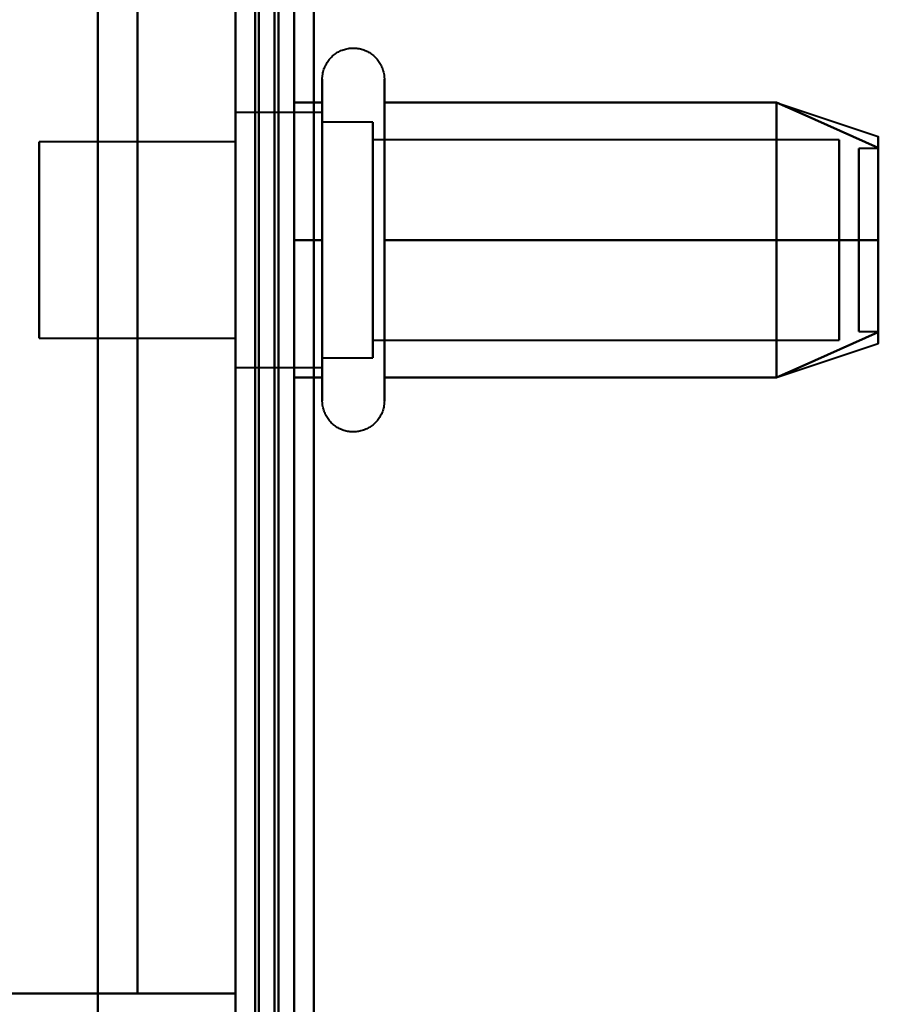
# Model space of a CAD drawing. Header units: millimetres. Extents: x -1087 to 1688, y -120 to 1210.
# Tile 14 of 92: x -746 to -724, y 236 to 261. Entities that reach past the tile are written whole.
import ezdxf

# ---------------------------------------------------------------- set-up
doc = ezdxf.new("R2010")
doc.units = ezdxf.units.MM
doc.layers.add('A-GENM', color=13, linetype='Continuous', lineweight=40)
doc.layers.add('G-IMPT', color=8, linetype='Continuous', lineweight=40)

# ---------------------------------------------------------------- blocks, each defined once
blk = doc.blocks.new('Maintenance r21 - Maintenance r21-762144-Arrière')
at = {"layer": 'A-GENM'}
for p, q in [((-740, 0), (-740, 1138)), ((-740, 1138), (-740, 0))]:
    blk.add_line(p, q, dxfattribs=at)
blk = doc.blocks.new('Souche connecteur circulaire R23 - Souche connecteur circulaire R23-762140-Arrière')
at = {"layer": 'A-GENM'}
blk.add_line((-740, 180), (-740, 380), dxfattribs=at)
blk = doc.blocks.new('NEXA 2000 CALQUES_dwg-762145-Arrière')
at = {"layer": 'G-IMPT'}
for p, q in [((-739.5, 1137.272), (-739.5, 129.472)), ((-740, 1102.772), (-740, 128.972)), ((-740, 182.372), (-740, 584.372)), ((-740, 182.372), (-740, 584.372)), ((-739.5, 584.372), (-739.5, 182.372)), ((-739.5, 584.372), (-739.5, 182.372)), ((-740, 383.372), (-740, 182.372)), ((-740, 383.372), (-740, 182.372)), ((-739.5, 182.372), (-739.5, 383.372)), ((-739.5, 182.372), (-739.5, 383.372)), ((-740, 290.694), (-740, 220.694)), ((-740, 220.694), (-740, 290.694)), ((-737.785, 257.922), (-737.785, 259.972)), ((-736.204, 259.972), (-736.204, 257.922)), ((-737.785, 251.772), (-737.785, 259.423)), ((-736.204, 259.423), (-736.204, 251.772)), ((-726.189, 259.367), (-723.611, 258.508)), ((-737.785, 259.122), (-740, 259.122)), ((-740, 255.872), (-740, 259.122)), ((-740, 259.122), (-740, 255.872)), ((-737.785, 257.497), (-737.785, 259.122)), ((-737.785, 259.122), (-737.785, 254.247)), ((-740, 258.687), (-740, 252.622)), ((-736.5, 258.872), (-737.785, 258.872)), ((-737.785, 254.372), (-737.785, 258.872)), ((-737.785, 258.872), (-737.785, 254.372)), ((-737.785, 252.622), (-737.785, 258.687)), ((-736.5, 257.372), (-736.5, 258.872)), ((-736.5, 258.872), (-736.5, 253.274)), ((-736.5, 254.372), (-736.5, 258.47)), ((-736.5, 258.47), (-736.5, 252.872)), ((-724.611, 258.421), (-736.5, 258.421)), ((-736.5, 253.665), (-736.5, 258.421)), ((-736.5, 258.421), (-736.5, 253.665)), ((-724.611, 253.665), (-724.611, 258.421)), ((-724.611, 258.421), (-724.611, 253.665)), ((-740, 258.372), (-745, 258.372)), ((-745, 258.372), (-745, 255.872)), ((-745, 255.872), (-745, 258.372)), ((-740, 258.372), (-740, 255.872)), ((-740, 255.872), (-740, 258.372)), ((-723.611, 258.202), (-724.111, 258.202)), ((-724.111, 253.554), (-724.111, 258.202)), ((-724.111, 258.202), (-724.111, 253.554)), ((-724.111, 253.542), (-724.111, 258.191)), ((-724.111, 258.191), (-724.111, 253.542)), ((-723.611, 253.554), (-723.611, 258.202)), ((-723.611, 258.202), (-723.611, 253.554)), ((-723.611, 253.542), (-723.611, 258.191)), ((-723.611, 258.191), (-723.611, 253.542)), ((-737.785, 252.322), (-737.785, 257.922)), ((-736.5, 253.324), (-736.5, 258.079)), ((-736.5, 258.079), (-736.5, 253.324)), ((-736.204, 257.922), (-736.204, 252.322)), ((-724.611, 253.324), (-724.611, 258.079)), ((-724.611, 258.079), (-724.611, 253.324)), ((-737.785, 253.058), (-737.785, 257.497)), ((-737.785, 257.497), (-737.785, 252.622)), ((-737.785, 252.872), (-737.785, 257.372)), ((-737.785, 257.372), (-737.785, 252.872)), ((-736.5, 252.872), (-736.5, 257.372)), ((-745, 255.872), (-745, 253.372)), ((-745, 253.372), (-745, 255.872)), ((-740, 252.622), (-740, 255.872)), ((-740, 255.872), (-740, 253.372)), ((-740, 253.372), (-740, 255.872)), ((-740, 255.872), (-740, 253.058)), ((-724.111, 253.542), (-723.611, 253.542)), ((-745, 253.372), (-740, 253.372)), ((-736.5, 253.324), (-724.611, 253.324)), ((-726.189, 252.377), (-723.611, 253.237)), ((-737.785, 252.872), (-736.5, 252.872)), ((-740, 252.622), (-737.785, 252.622))]:
    blk.add_line(p, q, dxfattribs=at)
at = {"layer": 'G-IMPT', "flags": 128}
for points in [[(-740, 128.972), (-740, 381.172), (-740, 633.372), (-740, 885.572), (-740, 1137.772)], [(-740, 1137.772), (-740, 885.572), (-740, 633.372), (-740, 381.172), (-740, 128.972)], [(-739.5, 128.972), (-739.5, 381.172), (-739.5, 633.372), (-739.5, 885.572), (-739.5, 1137.772)], [(-739.4, 1137.772), (-739.4, 885.572), (-739.4, 633.372), (-739.4, 381.172), (-739.4, 128.972)], [(-739.4, 128.972), (-739.4, 381.172), (-739.4, 633.372), (-739.4, 885.572), (-739.4, 1137.772)], [(-739.4, 1137.772), (-739.4, 885.572), (-739.4, 633.372), (-739.4, 381.172), (-739.4, 128.972)], [(-739.5, 1137.272), (-739.5, 885.322), (-739.5, 633.372), (-739.5, 381.422), (-739.5, 129.472)], [(-739.5, 129.472), (-739.5, 381.422), (-739.5, 633.372), (-739.5, 885.322), (-739.5, 1137.272)], [(-739.5, 1137.272), (-739.5, 885.322), (-739.5, 633.372), (-739.5, 381.422), (-739.5, 129.472)], [(-739.5, 129.472), (-739.5, 381.422), (-739.5, 633.372), (-739.5, 885.322), (-739.5, 1137.272)], [(-739.5, 1137.272), (-739.5, 885.322), (-739.5, 633.372), (-739.5, 381.422), (-739.5, 129.472)], [(-739.5, 129.472), (-739.5, 381.422), (-739.5, 633.372), (-739.5, 885.322), (-739.5, 1137.272)], [(-739, 1137.272), (-739, 885.322), (-739, 633.372), (-739, 381.422), (-739, 129.472)], [(-739, 129.472), (-739, 381.422), (-739, 633.372), (-739, 885.322), (-739, 1137.272)], [(-739, 1137.272), (-739, 885.322), (-739, 633.372), (-739, 381.422), (-739, 129.472)], [(-738.9, 129.472), (-738.9, 381.422), (-738.9, 633.372), (-738.9, 885.322), (-738.9, 1137.272)], [(-738.9, 1137.272), (-738.9, 885.322), (-738.9, 633.372), (-738.9, 381.422), (-738.9, 129.472)], [(-738.9, 129.472), (-738.9, 381.422), (-738.9, 633.372), (-738.9, 885.322), (-738.9, 1137.272)], [(-740, 1102.772), (-740, 859.322), (-740, 615.872), (-740, 372.422), (-740, 128.972)], [(-740, 128.972), (-740, 372.422), (-740, 615.872), (-740, 859.322), (-740, 1102.772)], [(-739.5, 1102.772), (-739.5, 859.322), (-739.5, 615.872), (-739.5, 372.422), (-739.5, 128.972)], [(-739.4, 128.972), (-739.4, 372.422), (-739.4, 615.872), (-739.4, 859.322), (-739.4, 1102.772)], [(-739.4, 1102.772), (-739.4, 859.322), (-739.4, 615.872), (-739.4, 372.422), (-739.4, 128.972)], [(-739.4, 128.972), (-739.4, 372.422), (-739.4, 615.872), (-739.4, 859.322), (-739.4, 1102.772)], [(-738.5, 1102.272), (-738.5, 859.072), (-738.5, 615.872), (-738.5, 372.672), (-738.5, 129.472)], [(-738.5, 129.472), (-738.5, 372.672), (-738.5, 615.872), (-738.5, 859.072), (-738.5, 1102.272)], [(-738.5, 129.472), (-738.5, 372.672), (-738.5, 615.872), (-738.5, 859.072), (-738.5, 1102.272)], [(-738.5, 1102.272), (-738.5, 859.072), (-738.5, 615.872), (-738.5, 372.672), (-738.5, 129.472)], [(-739.5, 195.872), (-739.5, 225.872), (-739.5, 255.872), (-739.5, 285.872), (-739.5, 315.872)], [(-739.5, 315.872), (-739.5, 285.872), (-739.5, 255.872), (-739.5, 225.872), (-739.5, 195.872)], [(-739.5, 195.872), (-739.5, 225.872), (-739.5, 255.872), (-739.5, 285.872), (-739.5, 315.872)], [(-739.5, 315.872), (-739.5, 285.872), (-739.5, 255.872), (-739.5, 225.872), (-739.5, 195.872)], [(-738.5, 315.872), (-738.5, 285.872), (-738.5, 255.872), (-738.5, 225.872), (-738.5, 195.872)], [(-738.5, 195.872), (-738.5, 225.872), (-738.5, 255.872), (-738.5, 285.872), (-738.5, 315.872)], [(-738.5, 315.872), (-738.5, 285.872), (-738.5, 255.872), (-738.5, 225.872), (-738.5, 195.872)], [(-738.5, 195.872), (-738.5, 225.872), (-738.5, 255.872), (-738.5, 285.872), (-738.5, 315.872)], [(-743.509, 295.372), (-743.509, 275.622), (-743.509, 255.872), (-743.509, 236.122), (-743.509, 216.372)], [(-743.509, 216.372), (-743.509, 236.122), (-743.509, 255.872), (-743.509, 275.622), (-743.509, 295.372)], [(-740, 295.372), (-740, 275.622), (-740, 255.872), (-740, 236.122), (-740, 216.372)], [(-740, 216.372), (-740, 236.122), (-740, 255.872), (-740, 275.622), (-740, 295.372)], [(-740, 288.672), (-740, 272.272), (-740, 255.872), (-740, 239.472), (-740, 223.072)], [(-740, 223.072), (-740, 239.472), (-740, 255.872), (-740, 272.272), (-740, 288.672)], [(-740, 223.072), (-740, 239.472), (-740, 255.872), (-740, 272.272), (-740, 288.672)], [(-740, 288.672), (-740, 272.272), (-740, 255.872), (-740, 239.472), (-740, 223.072)], [(-740, 223.072), (-740, 239.472), (-740, 255.872), (-740, 272.272), (-740, 288.672)], [(-740, 288.672), (-740, 272.272), (-740, 255.872), (-740, 239.472), (-740, 223.072)], [(-739.5, 288.672), (-739.5, 272.272), (-739.5, 255.872), (-739.5, 239.472), (-739.5, 223.072)], [(-739.5, 223.072), (-739.5, 239.472), (-739.5, 255.872), (-739.5, 272.272), (-739.5, 288.672)], [(-738, 288.672), (-738, 272.272), (-738, 255.872), (-738, 239.472), (-738, 223.072)], [(-738, 223.072), (-738, 239.472), (-738, 255.872), (-738, 272.272), (-738, 288.672)], [(-738, 223.072), (-738, 239.472), (-738, 255.872), (-738, 272.272), (-738, 288.672)], [(-738, 288.672), (-738, 272.272), (-738, 255.872), (-738, 239.472), (-738, 223.072)], [(-738, 223.072), (-738, 239.472), (-738, 255.872), (-738, 272.272), (-738, 288.672)], [(-738, 288.672), (-738, 272.272), (-738, 255.872), (-738, 239.472), (-738, 223.072)], [(-740, 285.372), (-740, 270.622), (-740, 255.872), (-740, 241.122), (-740, 226.372)], [(-740, 226.372), (-740, 241.122), (-740, 255.872), (-740, 270.622), (-740, 285.372)], [(-742.5, 236.672), (-742.5, 246.272), (-742.5, 255.872), (-742.5, 265.472), (-742.5, 275.072)], [(-742.5, 275.072), (-742.5, 265.472), (-742.5, 255.872), (-742.5, 246.272), (-742.5, 236.672)], [(-742.5, 236.672), (-742.5, 246.272), (-742.5, 255.872), (-742.5, 265.472), (-742.5, 275.072)], [(-742.5, 275.072), (-742.5, 265.472), (-742.5, 255.872), (-742.5, 246.272), (-742.5, 236.672)], [(-742.5, 236.672), (-742.5, 246.272), (-742.5, 255.872), (-742.5, 265.472), (-742.5, 275.072)], [(-742.5, 275.072), (-742.5, 265.472), (-742.5, 255.872), (-742.5, 246.272), (-742.5, 236.672)], [(-742.5, 236.672), (-742.5, 246.272), (-742.5, 255.872), (-742.5, 265.472), (-742.5, 275.072)], [(-742.5, 275.072), (-742.5, 265.472), (-742.5, 255.872), (-742.5, 246.272), (-742.5, 236.672)], [(-740, 275.072), (-740, 265.472), (-740, 255.872), (-740, 246.272), (-740, 236.672)], [(-740, 236.672), (-740, 246.272), (-740, 255.872), (-740, 265.472), (-740, 275.072)], [(-740, 275.072), (-740, 265.472), (-740, 255.872), (-740, 246.272), (-740, 236.672)], [(-740, 236.672), (-740, 246.272), (-740, 255.872), (-740, 265.472), (-740, 275.072)], [(-737.785, 259.972), (-737.785, 260.004), (-737.783, 260.035), (-737.779, 260.067), (-737.775, 260.098), (-737.769, 260.129), (-737.762, 260.16), (-737.754, 260.191), (-737.745, 260.221), (-737.734, 260.251), (-737.723, 260.28), (-737.71, 260.309), (-737.696, 260.337), (-737.681, 260.365), (-737.664, 260.392), (-737.647, 260.419), (-737.629, 260.444), (-737.609, 260.469), (-737.589, 260.493), (-737.568, 260.517), (-737.545, 260.539), (-737.522, 260.561), (-737.498, 260.582), (-737.474, 260.601), (-737.448, 260.62), (-737.422, 260.637), (-737.395, 260.654), (-737.367, 260.669), (-737.339, 260.684), (-737.31, 260.697), (-737.281, 260.709), (-737.251, 260.72), (-737.221, 260.73), (-737.191, 260.738), (-737.16, 260.745), (-737.129, 260.751), (-737.098, 260.756), (-737.066, 260.759), (-737.035, 260.762), (-737.003, 260.763), (-736.972, 260.762), (-736.94, 260.761), (-736.909, 260.758), (-736.877, 260.754), (-736.846, 260.749), (-736.815, 260.742), (-736.784, 260.734), (-736.754, 260.725), (-736.724, 260.715), (-736.695, 260.704), (-736.666, 260.691), (-736.637, 260.677), (-736.609, 260.662), (-736.582, 260.646), (-736.555, 260.629), (-736.53, 260.611), (-736.504, 260.592), (-736.48, 260.572), (-736.456, 260.551), (-736.434, 260.529), (-736.412, 260.506), (-736.391, 260.482), (-736.371, 260.458), (-736.352, 260.433), (-736.334, 260.407), (-736.317, 260.38), (-736.302, 260.352), (-736.287, 260.324), (-736.273, 260.296), (-736.261, 260.267), (-736.25, 260.237), (-736.24, 260.207), (-736.231, 260.177), (-736.224, 260.146), (-736.217, 260.115), (-736.212, 260.084), (-736.208, 260.052), (-736.206, 260.021), (-736.204, 259.989), (-736.204, 259.972)], [(-737.785, 259.972), (-737.785, 259.969), (-737.785, 259.959), (-737.785, 259.943), (-737.785, 259.92), (-737.785, 259.891), (-737.785, 259.855), (-737.785, 259.813), (-737.785, 259.764), (-737.785, 259.709), (-737.785, 259.649), (-737.785, 259.582), (-737.785, 259.509), (-737.785, 259.43), (-737.785, 259.346), (-737.785, 259.256), (-737.785, 259.161), (-737.785, 259.06), (-737.785, 258.955), (-737.785, 258.844), (-737.785, 258.729), (-737.785, 258.609), (-737.785, 258.485), (-737.785, 258.356), (-737.785, 258.224), (-737.785, 258.088), (-737.785, 257.948), (-737.785, 257.805), (-737.785, 257.659), (-737.785, 257.51), (-737.785, 257.358), (-737.785, 257.204), (-737.785, 257.048), (-737.785, 256.89), (-737.785, 256.73), (-737.785, 256.569), (-737.785, 256.407), (-737.785, 256.244), (-737.785, 256.08), (-737.785, 255.917), (-737.785, 255.753), (-737.785, 255.589), (-737.785, 255.425), (-737.785, 255.263), (-737.785, 255.101), (-737.785, 254.941), (-737.785, 254.782), (-737.785, 254.625), (-737.785, 254.469), (-737.785, 254.317), (-737.785, 254.166), (-737.785, 254.018), (-737.785, 253.874), (-737.785, 253.732), (-737.785, 253.594), (-737.785, 253.459), (-737.785, 253.329), (-737.785, 253.202), (-737.785, 253.08), (-737.785, 252.962), (-737.785, 252.849), (-737.785, 252.741), (-737.785, 252.637), (-737.785, 252.539), (-737.785, 252.446), (-737.785, 252.359), (-737.785, 252.322)], [(-737.785, 259.423), (-737.785, 259.502), (-737.785, 259.575), (-737.785, 259.643), (-737.785, 259.704), (-737.785, 259.76), (-737.785, 259.809), (-737.785, 259.851), (-737.785, 259.888), (-737.785, 259.918), (-737.785, 259.941), (-737.785, 259.958), (-737.785, 259.968), (-737.785, 259.972)], [(-736.204, 259.972), (-736.204, 259.969), (-736.204, 259.959), (-736.204, 259.943), (-736.204, 259.92), (-736.204, 259.891), (-736.204, 259.855), (-736.204, 259.813), (-736.204, 259.764), (-736.204, 259.709), (-736.204, 259.649), (-736.204, 259.582), (-736.204, 259.509), (-736.204, 259.43), (-736.204, 259.423)], [(-736.204, 252.322), (-736.204, 252.406), (-736.204, 252.497), (-736.204, 252.593), (-736.204, 252.694), (-736.204, 252.8), (-736.204, 252.911), (-736.204, 253.026), (-736.204, 253.147), (-736.204, 253.271), (-736.204, 253.4), (-736.204, 253.533), (-736.204, 253.669), (-736.204, 253.81), (-736.204, 253.953), (-736.204, 254.099), (-736.204, 254.249), (-736.204, 254.4), (-736.204, 254.555), (-736.204, 254.711), (-736.204, 254.869), (-736.204, 255.029), (-736.204, 255.19), (-736.204, 255.352), (-736.204, 255.515), (-736.204, 255.679), (-736.204, 255.843), (-736.204, 256.007), (-736.204, 256.171), (-736.204, 256.334), (-736.204, 256.496), (-736.204, 256.658), (-736.204, 256.818), (-736.204, 256.977), (-736.204, 257.134), (-736.204, 257.289), (-736.204, 257.442), (-736.204, 257.592), (-736.204, 257.739), (-736.204, 257.884), (-736.204, 258.025), (-736.204, 258.163), (-736.204, 258.297), (-736.204, 258.427), (-736.204, 258.554), (-736.204, 258.675), (-736.204, 258.793), (-736.204, 258.906), (-736.204, 259.013), (-736.204, 259.116), (-736.204, 259.214), (-736.204, 259.306), (-736.204, 259.393), (-736.204, 259.474), (-736.204, 259.55), (-736.204, 259.619), (-736.204, 259.683), (-736.204, 259.74), (-736.204, 259.792), (-736.204, 259.837), (-736.204, 259.875), (-736.204, 259.908), (-736.204, 259.933), (-736.204, 259.953), (-736.204, 259.965), (-736.204, 259.972), (-736.204, 259.972)], [(-737.785, 251.772), (-737.785, 251.776), (-737.785, 251.785), (-737.785, 251.802), (-737.785, 251.825), (-737.785, 251.854), (-737.785, 251.89), (-737.785, 251.932), (-737.785, 251.98), (-737.785, 252.035), (-737.785, 252.096), (-737.785, 252.163), (-737.785, 252.236), (-737.785, 252.314), (-737.785, 252.399), (-737.785, 252.488), (-737.785, 252.584), (-737.785, 252.684), (-737.785, 252.79), (-737.785, 252.9), (-737.785, 253.016), (-737.785, 253.136), (-737.785, 253.26), (-737.785, 253.388), (-737.785, 253.521), (-737.785, 253.657), (-737.785, 253.797), (-737.785, 253.94), (-737.785, 254.086), (-737.785, 254.235), (-737.785, 254.387), (-737.785, 254.541), (-737.785, 254.697), (-737.785, 254.855), (-737.785, 255.014), (-737.785, 255.175), (-737.785, 255.338), (-737.785, 255.501), (-737.785, 255.664), (-737.785, 255.828), (-737.785, 255.992), (-737.785, 256.156), (-737.785, 256.319), (-737.785, 256.482), (-737.785, 256.643), (-737.785, 256.804), (-737.785, 256.963), (-737.785, 257.12), (-737.785, 257.275), (-737.785, 257.428), (-737.785, 257.579), (-737.785, 257.726), (-737.785, 257.871), (-737.785, 258.013), (-737.785, 258.151), (-737.785, 258.285), (-737.785, 258.416), (-737.785, 258.542), (-737.785, 258.665), (-737.785, 258.782), (-737.785, 258.896), (-737.785, 259.004), (-737.785, 259.107), (-737.785, 259.205), (-737.785, 259.298), (-737.785, 259.386), (-737.785, 259.423)], [(-736.204, 259.423), (-736.204, 259.338), (-736.204, 259.248), (-736.204, 259.152), (-736.204, 259.051), (-736.204, 258.945), (-736.204, 258.834), (-736.204, 258.718), (-736.204, 258.598), (-736.204, 258.473), (-736.204, 258.344), (-736.204, 258.212), (-736.204, 258.075), (-736.204, 257.935), (-736.204, 257.792), (-736.204, 257.645), (-736.204, 257.496), (-736.204, 257.344), (-736.204, 257.19), (-736.204, 257.034), (-736.204, 256.876), (-736.204, 256.716), (-736.204, 256.555), (-736.204, 256.392), (-736.204, 256.229), (-736.204, 256.066), (-736.204, 255.902), (-736.204, 255.738), (-736.204, 255.574), (-736.204, 255.411), (-736.204, 255.248), (-736.204, 255.087), (-736.204, 254.926), (-736.204, 254.768), (-736.204, 254.611), (-736.204, 254.456), (-736.204, 254.303), (-736.204, 254.153), (-736.204, 254.005), (-736.204, 253.861), (-736.204, 253.719), (-736.204, 253.582), (-736.204, 253.448), (-736.204, 253.317), (-736.204, 253.191), (-736.204, 253.069), (-736.204, 252.952), (-736.204, 252.839), (-736.204, 252.731), (-736.204, 252.628), (-736.204, 252.531), (-736.204, 252.438), (-736.204, 252.351), (-736.204, 252.27), (-736.204, 252.195), (-736.204, 252.125), (-736.204, 252.062), (-736.204, 252.004), (-736.204, 251.953), (-736.204, 251.908), (-736.204, 251.869), (-736.204, 251.837), (-736.204, 251.811), (-736.204, 251.792), (-736.204, 251.779), (-736.204, 251.773), (-736.204, 251.772)], [(-738.5, 255.872), (-738.5, 256.747), (-738.5, 257.622), (-738.5, 258.497), (-738.5, 259.372)], [(-738.5, 259.372), (-738.321, 259.372), (-738.143, 259.372), (-737.964, 259.372), (-737.785, 259.372)], [(-738.5, 259.372), (-738.321, 259.372), (-738.143, 259.372), (-737.964, 259.372), (-737.785, 259.372)], [(-737.785, 259.372), (-737.964, 259.372), (-738.143, 259.372), (-738.321, 259.372), (-738.5, 259.372)], [(-738.5, 259.372), (-738.5, 258.497), (-738.5, 257.622), (-738.5, 256.747), (-738.5, 255.872)], [(-737.785, 259.372), (-737.964, 259.372), (-738.143, 259.372), (-738.321, 259.372), (-738.5, 259.372)], [(-738.5, 255.872), (-738.5, 256.747), (-738.5, 257.622), (-738.5, 258.497), (-738.5, 259.372)], [(-738.5, 259.372), (-738.5, 258.497), (-738.5, 257.622), (-738.5, 256.747), (-738.5, 255.872)], [(-737.785, 259.372), (-737.785, 258.497), (-737.785, 257.622), (-737.785, 256.747), (-737.785, 255.872)], [(-737.785, 255.872), (-737.785, 256.747), (-737.785, 257.622), (-737.785, 258.497), (-737.785, 259.372)], [(-736.204, 255.872), (-736.204, 256.747), (-736.204, 257.622), (-736.204, 258.497), (-736.204, 259.372)], [(-736.204, 259.372), (-733.704, 259.372), (-731.204, 259.372), (-728.704, 259.372), (-726.204, 259.372)], [(-726.204, 259.372), (-728.704, 259.372), (-731.204, 259.372), (-733.704, 259.372), (-736.204, 259.372)], [(-736.204, 259.372), (-733.704, 259.372), (-731.204, 259.372), (-728.704, 259.372), (-726.204, 259.372)], [(-726.204, 259.372), (-728.704, 259.372), (-731.204, 259.372), (-733.704, 259.372), (-736.204, 259.372)], [(-736.204, 259.372), (-736.204, 258.497), (-736.204, 257.622), (-736.204, 256.747), (-736.204, 255.872)], [(-726.204, 255.872), (-726.204, 256.747), (-726.204, 257.622), (-726.204, 258.497), (-726.204, 259.372)], [(-726.204, 259.372), (-725.556, 259.084), (-724.908, 258.795), (-724.259, 258.507), (-723.611, 258.218)], [(-723.611, 258.218), (-724.259, 258.507), (-724.908, 258.795), (-725.556, 259.084), (-726.204, 259.372)], [(-726.204, 259.372), (-725.556, 259.084), (-724.908, 258.795), (-724.259, 258.507), (-723.611, 258.218)], [(-723.611, 258.218), (-724.259, 258.507), (-724.908, 258.795), (-725.556, 259.084), (-726.204, 259.372)], [(-726.204, 259.372), (-726.204, 258.497), (-726.204, 257.622), (-726.204, 256.747), (-726.204, 255.872)], [(-726.204, 259.372), (-726.204, 258.497), (-726.204, 257.622), (-726.204, 256.747), (-726.204, 255.872)], [(-726.204, 255.872), (-726.204, 256.747), (-726.204, 257.622), (-726.204, 258.497), (-726.204, 259.372)], [(-738.5, 252.372), (-738.5, 253.247), (-738.5, 254.122), (-738.5, 254.997), (-738.5, 255.872)], [(-738.5, 255.872), (-738.321, 255.872), (-738.143, 255.872), (-737.964, 255.872), (-737.785, 255.872)], [(-737.785, 255.872), (-737.964, 255.872), (-738.143, 255.872), (-738.321, 255.872), (-738.5, 255.872)], [(-738.5, 255.872), (-738.321, 255.872), (-738.143, 255.872), (-737.964, 255.872), (-737.785, 255.872)], [(-738.5, 255.872), (-738.5, 254.997), (-738.5, 254.122), (-738.5, 253.247), (-738.5, 252.372)], [(-737.785, 255.872), (-737.964, 255.872), (-738.143, 255.872), (-738.321, 255.872), (-738.5, 255.872)], [(-738.5, 252.372), (-738.5, 253.247), (-738.5, 254.122), (-738.5, 254.997), (-738.5, 255.872)], [(-738.5, 255.872), (-738.5, 254.997), (-738.5, 254.122), (-738.5, 253.247), (-738.5, 252.372)], [(-737.785, 255.872), (-737.785, 254.997), (-737.785, 254.122), (-737.785, 253.247), (-737.785, 252.372)], [(-737.785, 252.372), (-737.785, 253.247), (-737.785, 254.122), (-737.785, 254.997), (-737.785, 255.872)], [(-726.204, 255.872), (-728.704, 255.872), (-731.204, 255.872), (-733.704, 255.872), (-736.204, 255.872)], [(-736.204, 255.872), (-733.704, 255.872), (-731.204, 255.872), (-728.704, 255.872), (-726.204, 255.872)], [(-726.204, 255.872), (-728.704, 255.872), (-731.204, 255.872), (-733.704, 255.872), (-736.204, 255.872)], [(-736.204, 255.872), (-736.204, 254.997), (-736.204, 254.122), (-736.204, 253.247), (-736.204, 252.372)], [(-736.204, 252.372), (-736.204, 253.247), (-736.204, 254.122), (-736.204, 254.997), (-736.204, 255.872)], [(-736.204, 255.872), (-733.704, 255.872), (-731.204, 255.872), (-728.704, 255.872), (-726.204, 255.872)], [(-723.611, 255.872), (-724.259, 255.872), (-724.908, 255.872), (-725.556, 255.872), (-726.204, 255.872)], [(-726.204, 255.872), (-725.556, 255.872), (-724.908, 255.872), (-724.259, 255.872), (-723.611, 255.872)], [(-723.611, 255.872), (-724.259, 255.872), (-724.908, 255.872), (-725.556, 255.872), (-726.204, 255.872)], [(-726.204, 255.872), (-726.204, 254.997), (-726.204, 254.122), (-726.204, 253.247), (-726.204, 252.372)], [(-726.204, 252.372), (-726.204, 253.247), (-726.204, 254.122), (-726.204, 254.997), (-726.204, 255.872)], [(-726.204, 255.872), (-725.556, 255.872), (-724.908, 255.872), (-724.259, 255.872), (-723.611, 255.872)], [(-726.204, 252.372), (-726.204, 253.247), (-726.204, 254.122), (-726.204, 254.997), (-726.204, 255.872)], [(-726.204, 255.872), (-726.204, 254.997), (-726.204, 254.122), (-726.204, 253.247), (-726.204, 252.372)], [(-726.204, 252.372), (-725.556, 252.661), (-724.908, 252.949), (-724.259, 253.238), (-723.611, 253.526)], [(-723.611, 253.526), (-724.259, 253.238), (-724.908, 252.949), (-725.556, 252.661), (-726.204, 252.372)], [(-726.204, 252.372), (-725.556, 252.661), (-724.908, 252.949), (-724.259, 253.238), (-723.611, 253.526)], [(-723.611, 253.526), (-724.259, 253.238), (-724.908, 252.949), (-725.556, 252.661), (-726.204, 252.372)], [(-737.785, 252.372), (-737.964, 252.372), (-738.143, 252.372), (-738.321, 252.372), (-738.5, 252.372)], [(-738.5, 252.372), (-738.321, 252.372), (-738.143, 252.372), (-737.964, 252.372), (-737.785, 252.372)], [(-738.5, 252.372), (-738.321, 252.372), (-738.143, 252.372), (-737.964, 252.372), (-737.785, 252.372)], [(-737.785, 252.372), (-737.964, 252.372), (-738.143, 252.372), (-738.321, 252.372), (-738.5, 252.372)], [(-737.785, 252.322), (-737.785, 252.242), (-737.785, 252.169), (-737.785, 252.102), (-737.785, 252.04), (-737.785, 251.985), (-737.785, 251.936), (-737.785, 251.893), (-737.785, 251.857), (-737.785, 251.827), (-737.785, 251.804), (-737.785, 251.787), (-737.785, 251.776), (-737.785, 251.772)], [(-736.204, 252.372), (-733.704, 252.372), (-731.204, 252.372), (-728.704, 252.372), (-726.204, 252.372)], [(-726.204, 252.372), (-728.704, 252.372), (-731.204, 252.372), (-733.704, 252.372), (-736.204, 252.372)], [(-736.204, 252.372), (-733.704, 252.372), (-731.204, 252.372), (-728.704, 252.372), (-726.204, 252.372)], [(-726.204, 252.372), (-728.704, 252.372), (-731.204, 252.372), (-733.704, 252.372), (-736.204, 252.372)], [(-736.204, 251.772), (-736.204, 251.776), (-736.204, 251.785), (-736.204, 251.802), (-736.204, 251.825), (-736.204, 251.854), (-736.204, 251.89), (-736.204, 251.932), (-736.204, 251.98), (-736.204, 252.035), (-736.204, 252.096), (-736.204, 252.163), (-736.204, 252.236), (-736.204, 252.314), (-736.204, 252.322)], [(-736.204, 251.772), (-736.205, 251.741), (-736.207, 251.709), (-736.21, 251.678), (-736.214, 251.646), (-736.22, 251.615), (-736.227, 251.584), (-736.235, 251.554), (-736.244, 251.524), (-736.255, 251.494), (-736.267, 251.464), (-736.28, 251.436), (-736.294, 251.407), (-736.309, 251.38), (-736.325, 251.352), (-736.342, 251.326), (-736.361, 251.3), (-736.38, 251.275), (-736.4, 251.251), (-736.422, 251.228), (-736.444, 251.205), (-736.467, 251.184), (-736.491, 251.163), (-736.516, 251.143), (-736.541, 251.125), (-736.568, 251.107), (-736.595, 251.091), (-736.622, 251.075), (-736.65, 251.061), (-736.679, 251.048), (-736.708, 251.036), (-736.738, 251.025), (-736.768, 251.015), (-736.799, 251.007), (-736.829, 250.999), (-736.86, 250.993), (-736.892, 250.989), (-736.923, 250.985), (-736.955, 250.983), (-736.986, 250.982), (-737.018, 250.982), (-737.049, 250.984), (-737.081, 250.987), (-737.112, 250.991), (-737.143, 250.996), (-737.174, 251.003), (-737.205, 251.01), (-737.235, 251.019), (-737.265, 251.03), (-737.295, 251.041), (-737.324, 251.054), (-737.352, 251.067), (-737.38, 251.082), (-737.407, 251.098), (-737.434, 251.115), (-737.46, 251.133), (-737.485, 251.152), (-737.509, 251.172), (-737.533, 251.194), (-737.556, 251.216), (-737.578, 251.238), (-737.598, 251.262), (-737.618, 251.287), (-737.637, 251.312), (-737.655, 251.338), (-737.672, 251.365), (-737.688, 251.392), (-737.702, 251.42), (-737.716, 251.449), (-737.728, 251.478), (-737.739, 251.508), (-737.749, 251.538), (-737.758, 251.568), (-737.766, 251.599), (-737.772, 251.63), (-737.777, 251.661), (-737.781, 251.692), (-737.784, 251.724), (-737.785, 251.755), (-737.785, 251.772)], [(-769.152, 236.672), (-762.489, 236.672), (-755.826, 236.672), (-749.163, 236.672), (-742.5, 236.672)], [(-742.5, 236.672), (-749.163, 236.672), (-755.826, 236.672), (-762.489, 236.672), (-769.152, 236.672)], [(-759.861, 236.672), (-755.521, 236.672), (-751.18, 236.672), (-746.84, 236.672), (-742.5, 236.672)], [(-742.5, 236.672), (-746.84, 236.672), (-751.18, 236.672), (-755.521, 236.672), (-759.861, 236.672)], [(-740, 236.672), (-740.625, 236.672), (-741.25, 236.672), (-741.875, 236.672), (-742.5, 236.672)], [(-742.5, 236.672), (-741.875, 236.672), (-741.25, 236.672), (-740.625, 236.672), (-740, 236.672)], [(-742.5, 236.672), (-741.875, 236.672), (-741.25, 236.672), (-740.625, 236.672), (-740, 236.672)], [(-740, 236.672), (-740.625, 236.672), (-741.25, 236.672), (-741.875, 236.672), (-742.5, 236.672)]]:
    blk.add_lwpolyline(points, dxfattribs=at)
at = {"layer": 'G-IMPT'}
for points in [[(-723.611, 258.218), (-723.611, 258.411), (-723.611, 258.604), (-723.611, 258.411), (-723.611, 258.218)], [(-723.611, 258.218), (-723.611, 258.41), (-723.611, 258.508), (-723.611, 258.508)], [(-723.611, 258.508), (-723.611, 258.508), (-723.611, 258.41), (-723.611, 258.218)], [(-723.611, 255.872), (-723.611, 256.344), (-723.611, 257.238), (-723.611, 257.939), (-723.611, 258.218)], [(-723.611, 258.218), (-723.611, 257.939), (-723.611, 257.239), (-723.611, 256.345), (-723.611, 255.872)], [(-723.611, 258.218), (-723.611, 257.946), (-723.611, 257.239), (-723.611, 256.336), (-723.611, 255.872)], [(-723.611, 255.872), (-723.611, 256.336), (-723.611, 257.239), (-723.611, 257.946), (-723.611, 258.218)], [(-723.611, 255.872), (-723.611, 255.4), (-723.611, 254.506), (-723.611, 253.806), (-723.611, 253.526)], [(-723.611, 253.526), (-723.611, 253.805), (-723.611, 254.506), (-723.611, 255.4), (-723.611, 255.872)], [(-723.611, 253.526), (-723.611, 253.799), (-723.611, 254.506), (-723.611, 255.408), (-723.611, 255.872)], [(-723.611, 255.872), (-723.611, 255.408), (-723.611, 254.505), (-723.611, 253.798), (-723.611, 253.526)], [(-723.611, 253.526), (-723.611, 253.333), (-723.611, 253.14), (-723.611, 253.333), (-723.611, 253.526)], [(-723.611, 253.526), (-723.611, 253.334), (-723.611, 253.237), (-723.611, 253.237)], [(-723.611, 253.237), (-723.611, 253.237), (-723.611, 253.334), (-723.611, 253.526)]]:
    blk.add_open_spline(points, degree=3, dxfattribs=at)

msp = doc.modelspace()

# ---------------------------------------------------------------- block references
at = {"layer": 'A-GENM'}
for name in ['Maintenance r21 - Maintenance r21-762144-Arrière', 'Souche connecteur circulaire R23 - Souche connecteur circulaire R23-762140-Arrière']:
    msp.add_blockref(name, (0, 0), dxfattribs=at)
at = {"layer": 'G-IMPT'}
msp.add_blockref('NEXA 2000 CALQUES_dwg-762145-Arrière', (0, 0), dxfattribs=at)

doc.saveas('drawing.dxf')
